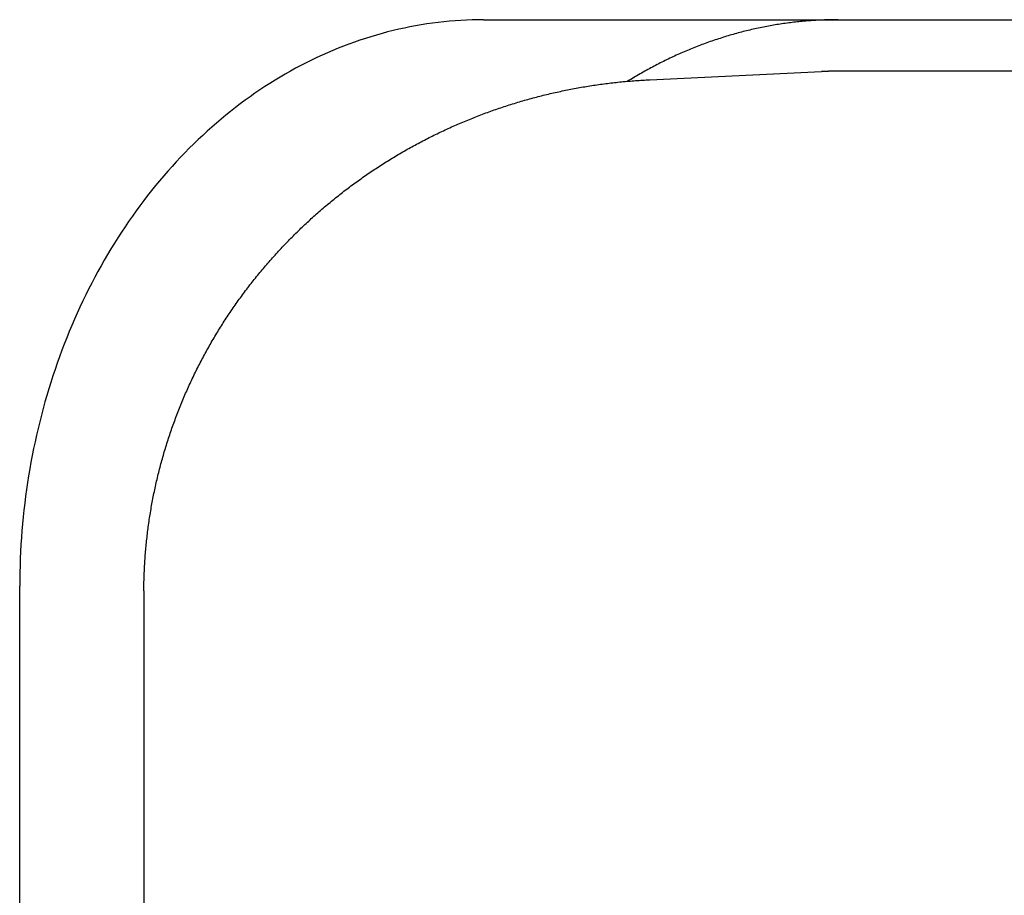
# Model space of a CAD drawing. Extents: x 637 to 3230, y 885 to 2745.
# Tile 70 of 151: x 2168 to 2177, y 2166 to 2175. Entities that reach past the tile are written whole.
import ezdxf

# ---------------------------------------------------------------- set-up
doc = ezdxf.new("R2010")
doc.units = 0
doc.layers.add('KF_GRAVIS_15_LEFT', color=7, linetype='CONTINUOUS')

# ---------------------------------------------------------------- blocks, each defined once
blk = doc.blocks.new('*U13')
at = {"layer": 'KF_GRAVIS_15_LEFT'}
for p, q in [((-44.3418, -78.5), (-36.7983, -78.5)), ((-42.7296, -79.0829), (-41.0608, -79.0038)), ((-16.3243, -79), (-40.9017, -79)), ((-48.8471, -90), (-48.8471, -84)), ((-47.6415, -84.108), (-47.6415, -89.892))]:
    blk.add_line(p, q, dxfattribs=at)
for points in [[(-44.3418, -78.5, 0), (-44.3971, -78.5004, 0), (-44.4523, -78.5017, 0), (-44.5076, -78.5037, 0), (-44.5628, -78.5066, 0), (-44.618, -78.5104, 0), (-44.6732, -78.5149, 0), (-44.7283, -78.5203, 0), (-44.7834, -78.5265, 0), (-44.8384, -78.5335, 0), (-44.8933, -78.5414, 0), (-44.9481, -78.55, 0), (-45.0028, -78.5595, 0), (-45.0575, -78.5698, 0), (-45.112, -78.581, 0), (-45.1664, -78.5929, 0), (-45.2207, -78.6057, 0), (-45.2749, -78.6193, 0), (-45.3289, -78.6336, 0), (-45.3828, -78.6488, 0), (-45.4365, -78.6648, 0), (-45.49, -78.6816, 0), (-45.5434, -78.6992, 0), (-45.5966, -78.7176, 0), (-45.6496, -78.7368, 0), (-45.7024, -78.7568, 0), (-45.755, -78.7776, 0), (-45.8074, -78.7992, 0), (-45.8596, -78.8215, 0), (-45.9115, -78.8446, 0), (-45.9632, -78.8685, 0), (-46.0147, -78.8932, 0), (-46.0659, -78.9187, 0), (-46.1168, -78.9449, 0), (-46.1675, -78.9718, 0), (-46.2179, -78.9996, 0), (-46.2681, -79.0281, 0), (-46.3179, -79.0573, 0), (-46.3674, -79.0873, 0), (-46.4167, -79.118, 0), (-46.4656, -79.1494, 0), (-46.5142, -79.1816, 0), (-46.5624, -79.2145, 0), (-46.6104, -79.2481, 0), (-46.658, -79.2825, 0), (-46.7052, -79.3175, 0), (-46.7521, -79.3533, 0), (-46.7986, -79.3898, 0), (-46.8448, -79.4269, 0), (-46.8906, -79.4648, 0), (-46.936, -79.5033, 0), (-46.981, -79.5425, 0), (-47.0256, -79.5824, 0), (-47.0698, -79.6229, 0), (-47.1136, -79.6641, 0), (-47.157, -79.7059, 0), (-47.1999, -79.7484, 0), (-47.2425, -79.7916, 0), (-47.2845, -79.8354, 0), (-47.3262, -79.8797, 0), (-47.3674, -79.9248, 0), (-47.4081, -79.9704, 0), (-47.4484, -80.0166, 0), (-47.4882, -80.0635, 0), (-47.5275, -80.1109, 0), (-47.5664, -80.1589, 0), (-47.6048, -80.2075, 0), (-47.6426, -80.2567, 0), (-47.68, -80.3064, 0), (-47.7169, -80.3567, 0), (-47.7533, -80.4075, 0), (-47.7891, -80.4589, 0), (-47.8244, -80.5108, 0), (-47.8593, -80.5633, 0), (-47.8935, -80.6162, 0), (-47.9273, -80.6697, 0), (-47.9605, -80.7237, 0), (-47.9932, -80.7781, 0), (-48.0253, -80.8331, 0), (-48.0568, -80.8885, 0), (-48.0878, -80.9444, 0), (-48.1183, -81.0007, 0), (-48.1481, -81.0575, 0), (-48.1774, -81.1148, 0), (-48.2061, -81.1724, 0), (-48.2343, -81.2305, 0), (-48.2618, -81.2891, 0), (-48.2888, -81.348, 0), (-48.3151, -81.4073, 0), (-48.3409, -81.467, 0), (-48.3661, -81.5271, 0), (-48.3906, -81.5876, 0), (-48.4146, -81.6484, 0), (-48.4379, -81.7096, 0), (-48.4606, -81.7712, 0), (-48.4827, -81.833, 0), (-48.5042, -81.8952, 0), (-48.525, -81.9578, 0), (-48.5452, -82.0206, 0), (-48.5648, -82.0837, 0), (-48.5837, -82.1471, 0), (-48.6021, -82.2108, 0), (-48.6197, -82.2748, 0), (-48.6367, -82.339, 0), (-48.6531, -82.4034, 0), (-48.6688, -82.4681, 0), (-48.6839, -82.5331, 0), (-48.6983, -82.5982, 0), (-48.7121, -82.6636, 0), (-48.7252, -82.7292, 0), (-48.7376, -82.7949, 0), (-48.7494, -82.8609, 0), (-48.7605, -82.927, 0), (-48.771, -82.9933, 0), (-48.7808, -83.0597, 0), (-48.7899, -83.1263, 0), (-48.7983, -83.193, 0), (-48.8061, -83.2598, 0), (-48.8132, -83.3267, 0), (-48.8197, -83.3938, 0), (-48.8254, -83.4609, 0), (-48.8305, -83.5281, 0), (-48.8349, -83.5954, 0), (-48.8386, -83.6627, 0), (-48.8417, -83.7301, 0), (-48.8441, -83.7976, 0), (-48.8458, -83.865, 0), (-48.8468, -83.9325, 0), (-48.8471, -84, 0)], [(-40.9003, -78.5, 0), (-40.9169, -78.5, 0), (-40.9334, -78.5001, 0), (-40.95, -78.5003, 0), (-40.9665, -78.5006, 0), (-40.9831, -78.5009, 0), (-40.9996, -78.5013, 0), (-41.0162, -78.5018, 0), (-41.0327, -78.5024, 0), (-41.0493, -78.503, 0), (-41.0658, -78.5037, 0), (-41.0824, -78.5045, 0), (-41.0989, -78.5053, 0), (-41.1155, -78.5063, 0), (-41.132, -78.5073, 0), (-41.1485, -78.5084, 0), (-41.1651, -78.5095, 0), (-41.1816, -78.5107, 0), (-41.1981, -78.512, 0), (-41.2146, -78.5134, 0), (-41.2311, -78.5148, 0), (-41.2476, -78.5164, 0), (-41.2641, -78.518, 0), (-41.2806, -78.5196, 0), (-41.2971, -78.5214, 0), (-41.3136, -78.5232, 0), (-41.3301, -78.5251, 0), (-41.3466, -78.527, 0), (-41.3631, -78.5291, 0), (-41.3795, -78.5312, 0), (-41.396, -78.5334, 0), (-41.4124, -78.5356, 0), (-41.4289, -78.538, 0), (-41.4453, -78.5404, 0), (-41.4617, -78.5429, 0), (-41.4782, -78.5454, 0), (-41.4946, -78.5481, 0), (-41.511, -78.5508, 0), (-41.5274, -78.5535, 0), (-41.5438, -78.5564, 0), (-41.5602, -78.5593, 0), (-41.5765, -78.5623, 0), (-41.5929, -78.5654, 0), (-41.6092, -78.5685, 0), (-41.6256, -78.5717, 0), (-41.6419, -78.575, 0), (-41.6582, -78.5784, 0), (-41.6746, -78.5818, 0), (-41.6909, -78.5853, 0), (-41.7072, -78.5889, 0), (-41.7234, -78.5926, 0), (-41.7397, -78.5963, 0), (-41.756, -78.6001, 0), (-41.7722, -78.604, 0), (-41.7885, -78.6079, 0), (-41.8047, -78.6119, 0), (-41.8209, -78.616, 0), (-41.8371, -78.6202, 0), (-41.8533, -78.6244, 0), (-41.8695, -78.6288, 0), (-41.8856, -78.6331, 0), (-41.9018, -78.6376, 0), (-41.9179, -78.6421, 0), (-41.934, -78.6467, 0), (-41.9501, -78.6514, 0), (-41.9662, -78.6561, 0), (-41.9823, -78.661, 0), (-41.9984, -78.6659, 0), (-42.0144, -78.6708, 0), (-42.0304, -78.6758, 0), (-42.0465, -78.681, 0), (-42.0625, -78.6861, 0), (-42.0785, -78.6914, 0), (-42.0944, -78.6967, 0), (-42.1104, -78.7021, 0), (-42.1263, -78.7076, 0), (-42.1422, -78.7131, 0), (-42.1581, -78.7187, 0), (-42.174, -78.7244, 0), (-42.1899, -78.7301, 0), (-42.2058, -78.7359, 0), (-42.2216, -78.7418, 0), (-42.2374, -78.7478, 0), (-42.2532, -78.7538, 0), (-42.269, -78.7599, 0), (-42.2848, -78.7661, 0), (-42.3005, -78.7724, 0), (-42.3162, -78.7787, 0), (-42.3319, -78.7851, 0), (-42.3476, -78.7915, 0), (-42.3633, -78.798, 0), (-42.3789, -78.8046, 0), (-42.3946, -78.8113, 0), (-42.4102, -78.8181, 0), (-42.4258, -78.8249, 0), (-42.4413, -78.8317, 0), (-42.4569, -78.8387, 0), (-42.4724, -78.8457, 0), (-42.4879, -78.8528, 0), (-42.5034, -78.8599, 0), (-42.5189, -78.8672, 0), (-42.5343, -78.8745, 0), (-42.5497, -78.8818, 0), (-42.5651, -78.8893, 0), (-42.5805, -78.8968, 0), (-42.5958, -78.9043, 0), (-42.6112, -78.912, 0), (-42.6265, -78.9197, 0), (-42.6417, -78.9275, 0), (-42.657, -78.9353, 0), (-42.6722, -78.9432, 0), (-42.6874, -78.9512, 0), (-42.7026, -78.9593, 0), (-42.7178, -78.9674, 0), (-42.7329, -78.9756, 0), (-42.748, -78.9838, 0), (-42.7631, -78.9921, 0), (-42.7782, -79.0005, 0), (-42.7932, -79.009, 0), (-42.8082, -79.0175, 0), (-42.8232, -79.0261, 0), (-42.8382, -79.0348, 0), (-42.8531, -79.0435, 0), (-42.868, -79.0523, 0), (-42.8829, -79.0611, 0), (-42.8977, -79.0701, 0), (-42.9126, -79.0791, 0), (-42.9274, -79.0881, 0), (-42.9421, -79.0973, 0)], [(-40.9017, -79, 0), (-40.903, -79, 0), (-40.9042, -79, 0), (-40.9054, -79, 0), (-40.9067, -79, 0), (-40.9079, -79, 0), (-40.9092, -79, 0), (-40.9104, -79, 0), (-40.9117, -79, 0), (-40.9129, -79, 0), (-40.9141, -79, 0), (-40.9154, -79, 0), (-40.9166, -79, 0), (-40.9179, -79, 0), (-40.9191, -79, 0), (-40.9204, -79.0001, 0), (-40.9216, -79.0001, 0), (-40.9228, -79.0001, 0), (-40.9241, -79.0001, 0), (-40.9253, -79.0001, 0), (-40.9266, -79.0001, 0), (-40.9278, -79.0001, 0), (-40.9291, -79.0001, 0), (-40.9303, -79.0001, 0), (-40.9315, -79.0001, 0), (-40.9328, -79.0001, 0), (-40.934, -79.0002, 0), (-40.9353, -79.0002, 0), (-40.9365, -79.0002, 0), (-40.9378, -79.0002, 0), (-40.939, -79.0002, 0), (-40.9402, -79.0002, 0), (-40.9415, -79.0002, 0), (-40.9427, -79.0003, 0), (-40.944, -79.0003, 0), (-40.9452, -79.0003, 0), (-40.9465, -79.0003, 0), (-40.9477, -79.0003, 0), (-40.9489, -79.0003, 0), (-40.9502, -79.0004, 0), (-40.9514, -79.0004, 0), (-40.9527, -79.0004, 0), (-40.9539, -79.0004, 0), (-40.9552, -79.0004, 0), (-40.9564, -79.0004, 0), (-40.9576, -79.0005, 0), (-40.9589, -79.0005, 0), (-40.9601, -79.0005, 0), (-40.9614, -79.0005, 0), (-40.9626, -79.0006, 0), (-40.9639, -79.0006, 0), (-40.9651, -79.0006, 0), (-40.9663, -79.0006, 0), (-40.9676, -79.0006, 0), (-40.9688, -79.0007, 0), (-40.9701, -79.0007, 0), (-40.9713, -79.0007, 0), (-40.9726, -79.0007, 0), (-40.9738, -79.0008, 0), (-40.975, -79.0008, 0), (-40.9763, -79.0008, 0), (-40.9775, -79.0009, 0), (-40.9788, -79.0009, 0), (-40.98, -79.0009, 0), (-40.9813, -79.0009, 0), (-40.9825, -79.001, 0), (-40.9837, -79.001, 0), (-40.985, -79.001, 0), (-40.9862, -79.0011, 0), (-40.9875, -79.0011, 0), (-40.9887, -79.0011, 0), (-40.99, -79.0012, 0), (-40.9912, -79.0012, 0), (-40.9924, -79.0012, 0), (-40.9937, -79.0013, 0), (-40.9949, -79.0013, 0), (-40.9962, -79.0013, 0), (-40.9974, -79.0014, 0), (-40.9987, -79.0014, 0), (-40.9999, -79.0014, 0), (-41.0011, -79.0015, 0), (-41.0024, -79.0015, 0), (-41.0036, -79.0015, 0), (-41.0049, -79.0016, 0), (-41.0061, -79.0016, 0), (-41.0074, -79.0017, 0), (-41.0086, -79.0017, 0), (-41.0098, -79.0017, 0), (-41.0111, -79.0018, 0), (-41.0123, -79.0018, 0), (-41.0136, -79.0019, 0), (-41.0148, -79.0019, 0), (-41.0161, -79.0019, 0), (-41.0173, -79.002, 0), (-41.0185, -79.002, 0), (-41.0198, -79.0021, 0), (-41.021, -79.0021, 0), (-41.0223, -79.0022, 0), (-41.0235, -79.0022, 0), (-41.0247, -79.0023, 0), (-41.026, -79.0023, 0), (-41.0272, -79.0023, 0), (-41.0285, -79.0024, 0), (-41.0297, -79.0024, 0), (-41.031, -79.0025, 0), (-41.0322, -79.0025, 0), (-41.0334, -79.0026, 0), (-41.0347, -79.0026, 0), (-41.0359, -79.0027, 0), (-41.0372, -79.0027, 0), (-41.0384, -79.0028, 0), (-41.0397, -79.0028, 0), (-41.0409, -79.0029, 0), (-41.0421, -79.0029, 0), (-41.0434, -79.003, 0), (-41.0446, -79.003, 0), (-41.0459, -79.0031, 0), (-41.0471, -79.0032, 0), (-41.0483, -79.0032, 0), (-41.0496, -79.0033, 0), (-41.0508, -79.0033, 0), (-41.0521, -79.0034, 0), (-41.0533, -79.0034, 0), (-41.0546, -79.0035, 0), (-41.0558, -79.0035, 0), (-41.057, -79.0036, 0), (-41.0583, -79.0037, 0), (-41.0595, -79.0037, 0), (-41.0608, -79.0038, 0)], [(-47.6413, -84.0441, 0), (-47.6412, -84.0268, 0), (-47.641, -84.0095, 0), (-47.6408, -83.9922, 0), (-47.6405, -83.9749, 0), (-47.6401, -83.9575, 0), (-47.6397, -83.9402, 0), (-47.6392, -83.9229, 0), (-47.6386, -83.9056, 0), (-47.638, -83.8883, 0), (-47.6373, -83.871, 0), (-47.6366, -83.8537, 0), (-47.6358, -83.8364, 0), (-47.6349, -83.8191, 0), (-47.634, -83.8018, 0), (-47.633, -83.7845, 0), (-47.632, -83.7672, 0), (-47.6309, -83.7499, 0), (-47.6297, -83.7327, 0), (-47.6284, -83.7154, 0), (-47.6272, -83.6981, 0), (-47.6258, -83.6808, 0), (-47.6244, -83.6636, 0), (-47.6229, -83.6463, 0), (-47.6213, -83.6291, 0), (-47.6197, -83.6118, 0), (-47.6181, -83.5946, 0), (-47.6163, -83.5774, 0), (-47.6145, -83.5601, 0), (-47.6127, -83.5429, 0), (-47.6108, -83.5257, 0), (-47.6088, -83.5085, 0), (-47.6068, -83.4913, 0), (-47.6047, -83.4741, 0), (-47.6025, -83.4569, 0), (-47.6003, -83.4398, 0), (-47.598, -83.4226, 0), (-47.5957, -83.4054, 0), (-47.5933, -83.3883, 0), (-47.5908, -83.3712, 0), (-47.5883, -83.354, 0), (-47.5857, -83.3369, 0), (-47.583, -83.3198, 0), (-47.5803, -83.3027, 0), (-47.5775, -83.2856, 0), (-47.5747, -83.2685, 0), (-47.5718, -83.2514, 0), (-47.5689, -83.2344, 0), (-47.5659, -83.2173, 0), (-47.5628, -83.2003, 0), (-47.5597, -83.1833, 0), (-47.5565, -83.1662, 0), (-47.5532, -83.1492, 0), (-47.5499, -83.1322, 0), (-47.5465, -83.1153, 0), (-47.5431, -83.0983, 0), (-47.5396, -83.0813, 0), (-47.536, -83.0644, 0), (-47.5324, -83.0475, 0), (-47.5287, -83.0305, 0), (-47.525, -83.0136, 0), (-47.5212, -82.9968, 0), (-47.5173, -82.9799, 0), (-47.5134, -82.963, 0), (-47.5095, -82.9462, 0), (-47.5054, -82.9293, 0), (-47.5013, -82.9125, 0), (-47.4972, -82.8957, 0), (-47.4929, -82.8789, 0), (-47.4887, -82.8621, 0), (-47.4843, -82.8454, 0), (-47.4799, -82.8287, 0), (-47.4755, -82.8119, 0), (-47.471, -82.7952, 0), (-47.4664, -82.7785, 0), (-47.4618, -82.7618, 0), (-47.4571, -82.7452, 0), (-47.4523, -82.7285, 0), (-47.4475, -82.7119, 0), (-47.4426, -82.6953, 0), (-47.4377, -82.6787, 0), (-47.4327, -82.6622, 0), (-47.4277, -82.6456, 0), (-47.4226, -82.6291, 0), (-47.4174, -82.6126, 0), (-47.4122, -82.5961, 0), (-47.4069, -82.5796, 0), (-47.4016, -82.5631, 0), (-47.3962, -82.5467, 0), (-47.3907, -82.5303, 0), (-47.3852, -82.5139, 0), (-47.3796, -82.4975, 0), (-47.374, -82.4812, 0), (-47.3683, -82.4648, 0), (-47.3625, -82.4485, 0), (-47.3567, -82.4322, 0), (-47.3508, -82.4159, 0), (-47.3449, -82.3997, 0), (-47.3389, -82.3835, 0), (-47.3329, -82.3673, 0), (-47.3268, -82.3511, 0), (-47.3206, -82.3349, 0), (-47.3144, -82.3188, 0), (-47.3082, -82.3027, 0), (-47.3018, -82.2866, 0), (-47.2955, -82.2705, 0), (-47.289, -82.2544, 0), (-47.2825, -82.2384, 0), (-47.276, -82.2224, 0), (-47.2694, -82.2064, 0), (-47.2627, -82.1905, 0), (-47.256, -82.1746, 0), (-47.2492, -82.1587, 0), (-47.2424, -82.1428, 0), (-47.2355, -82.1269, 0), (-47.2285, -82.1111, 0), (-47.2215, -82.0953, 0), (-47.2145, -82.0795, 0), (-47.2074, -82.0637, 0), (-47.2002, -82.048, 0), (-47.193, -82.0323, 0), (-47.1857, -82.0166, 0), (-47.1784, -82.001, 0), (-47.171, -81.9853, 0), (-47.1636, -81.9697, 0), (-47.1561, -81.9542, 0), (-47.1485, -81.9386, 0), (-47.1409, -81.9231, 0), (-47.1333, -81.9076, 0), (-47.1255, -81.8922, 0), (-47.1178, -81.8767, 0), (-47.11, -81.8613, 0), (-47.1021, -81.8459, 0), (-47.0942, -81.8306, 0), (-47.0862, -81.8152, 0), (-47.0782, -81.7999, 0), (-47.0701, -81.7847, 0), (-47.0619, -81.7694, 0), (-47.0537, -81.7542, 0), (-47.0455, -81.739, 0), (-47.0372, -81.7239, 0), (-47.0289, -81.7088, 0), (-47.0205, -81.6937, 0), (-47.012, -81.6786, 0), (-47.0035, -81.6636, 0), (-46.9949, -81.6486, 0), (-46.9863, -81.6336, 0), (-46.9777, -81.6187, 0), (-46.969, -81.6037, 0), (-46.9602, -81.5889, 0), (-46.9514, -81.574, 0), (-46.9425, -81.5592, 0), (-46.9336, -81.5444, 0), (-46.9246, -81.5297, 0), (-46.9156, -81.5149, 0), (-46.9065, -81.5002, 0), (-46.8974, -81.4856, 0), (-46.8882, -81.4709, 0), (-46.879, -81.4564, 0), (-46.8697, -81.4418, 0), (-46.8604, -81.4273, 0), (-46.851, -81.4128, 0), (-46.8416, -81.3983, 0), (-46.8321, -81.3839, 0), (-46.8226, -81.3695, 0), (-46.813, -81.3551, 0), (-46.8034, -81.3408, 0), (-46.7937, -81.3265, 0), (-46.784, -81.3122, 0), (-46.7743, -81.298, 0), (-46.7644, -81.2838, 0), (-46.7546, -81.2697, 0), (-46.7446, -81.2555, 0), (-46.7347, -81.2415, 0), (-46.7247, -81.2274, 0), (-46.7146, -81.2134, 0), (-46.7045, -81.1994, 0), (-46.6943, -81.1855, 0), (-46.6841, -81.1716, 0), (-46.6739, -81.1577, 0), (-46.6636, -81.1439, 0), (-46.6532, -81.1301, 0), (-46.6428, -81.1163, 0), (-46.6324, -81.1026, 0), (-46.6219, -81.0889, 0), (-46.6113, -81.0752, 0), (-46.6007, -81.0616, 0), (-46.5901, -81.0481, 0), (-46.5794, -81.0345, 0), (-46.5687, -81.021, 0), (-46.5579, -81.0076, 0), (-46.5471, -80.9941, 0), (-46.5362, -80.9807, 0), (-46.5253, -80.9674, 0), (-46.5144, -80.9541, 0), (-46.5034, -80.9408, 0), (-46.4923, -80.9276, 0), (-46.4812, -80.9144, 0), (-46.4701, -80.9012, 0), (-46.4589, -80.8881, 0), (-46.4477, -80.875, 0), (-46.4364, -80.862, 0), (-46.4251, -80.849, 0), (-46.4138, -80.836, 0), (-46.4024, -80.8231, 0), (-46.3909, -80.8102, 0), (-46.3794, -80.7974, 0), (-46.3679, -80.7846, 0), (-46.3563, -80.7718, 0), (-46.3447, -80.7591, 0), (-46.333, -80.7464, 0), (-46.3213, -80.7338, 0), (-46.3096, -80.7212, 0), (-46.2978, -80.7086, 0), (-46.286, -80.6961, 0), (-46.2741, -80.6836, 0), (-46.2622, -80.6711, 0), (-46.2502, -80.6587, 0), (-46.2382, -80.6464, 0), (-46.2262, -80.6341, 0), (-46.2141, -80.6218, 0), (-46.202, -80.6096, 0), (-46.1898, -80.5974, 0), (-46.1776, -80.5852, 0), (-46.1654, -80.5731, 0), (-46.1531, -80.561, 0), (-46.1407, -80.549, 0), (-46.1284, -80.537, 0), (-46.116, -80.5251, 0), (-46.1035, -80.5132, 0), (-46.091, -80.5013, 0), (-46.0785, -80.4895, 0), (-46.0659, -80.4777, 0), (-46.0533, -80.466, 0), (-46.0407, -80.4543, 0), (-46.028, -80.4427, 0), (-46.0153, -80.4311, 0), (-46.0025, -80.4195, 0), (-45.9897, -80.408, 0), (-45.9769, -80.3965, 0), (-45.964, -80.3851, 0), (-45.9511, -80.3737, 0), (-45.9381, -80.3624, 0), (-45.9252, -80.3511, 0), (-45.9121, -80.3399, 0), (-45.8991, -80.3286, 0), (-45.886, -80.3175, 0), (-45.8728, -80.3064, 0), (-45.8597, -80.2953, 0), (-45.8464, -80.2843, 0), (-45.8332, -80.2733, 0), (-45.8199, -80.2624, 0), (-45.8066, -80.2515, 0), (-45.7932, -80.2406, 0), (-45.7798, -80.2298, 0), (-45.7664, -80.2191, 0), (-45.7529, -80.2083, 0), (-45.7394, -80.1977, 0), (-45.7259, -80.1871, 0), (-45.7123, -80.1765, 0), (-45.6987, -80.166, 0), (-45.6851, -80.1555, 0), (-45.6714, -80.1451, 0), (-45.6577, -80.1347, 0), (-45.644, -80.1243, 0), (-45.6302, -80.114, 0), (-45.6164, -80.1038, 0), (-45.6025, -80.0936, 0), (-45.5886, -80.0834, 0), (-45.5747, -80.0733, 0), (-45.5608, -80.0633, 0), (-45.5468, -80.0533, 0), (-45.5328, -80.0433, 0), (-45.5187, -80.0334, 0), (-45.5047, -80.0235, 0), (-45.4906, -80.0137, 0), (-45.4764, -80.0039, 0), (-45.4622, -79.9942, 0), (-45.448, -79.9845, 0), (-45.4338, -79.9749, 0), (-45.4195, -79.9653, 0), (-45.4052, -79.9558, 0), (-45.3909, -79.9463, 0), (-45.3765, -79.9368, 0), (-45.3621, -79.9274, 0), (-45.3477, -79.9181, 0), (-45.3332, -79.9088, 0), (-45.3188, -79.8995, 0), (-45.3042, -79.8903, 0), (-45.2897, -79.8812, 0), (-45.2751, -79.8721, 0), (-45.2605, -79.863, 0), (-45.2459, -79.854, 0), (-45.2312, -79.8451, 0), (-45.2165, -79.8362, 0), (-45.2018, -79.8273, 0), (-45.187, -79.8185, 0), (-45.1723, -79.8097, 0), (-45.1575, -79.801, 0), (-45.1426, -79.7924, 0), (-45.1278, -79.7838, 0), (-45.1129, -79.7752, 0), (-45.0979, -79.7667, 0), (-45.083, -79.7582, 0), (-45.068, -79.7498, 0), (-45.053, -79.7414, 0), (-45.038, -79.7331, 0), (-45.0229, -79.7249, 0), (-45.0078, -79.7166, 0), (-44.9927, -79.7085, 0), (-44.9776, -79.7003, 0), (-44.9624, -79.6923, 0), (-44.9472, -79.6843, 0), (-44.932, -79.6763, 0), (-44.9168, -79.6684, 0), (-44.9015, -79.6605, 0), (-44.8862, -79.6527, 0), (-44.8709, -79.6449, 0), (-44.8556, -79.6372, 0), (-44.8402, -79.6295, 0), (-44.8248, -79.6219, 0), (-44.8094, -79.6144, 0), (-44.7939, -79.6068, 0), (-44.7785, -79.5994, 0), (-44.763, -79.592, 0), (-44.7475, -79.5846, 0), (-44.7319, -79.5773, 0), (-44.7164, -79.57, 0), (-44.7008, -79.5628, 0), (-44.6852, -79.5557, 0), (-44.6696, -79.5486, 0), (-44.6539, -79.5415, 0), (-44.6382, -79.5345, 0), (-44.6225, -79.5275, 0), (-44.6068, -79.5206, 0), (-44.5911, -79.5138, 0), (-44.5753, -79.507, 0), (-44.5595, -79.5002, 0), (-44.5437, -79.4936, 0), (-44.5279, -79.4869, 0), (-44.512, -79.4803, 0), (-44.4962, -79.4738, 0), (-44.4803, -79.4673, 0), (-44.4644, -79.4609, 0), (-44.4484, -79.4545, 0), (-44.4325, -79.4481, 0), (-44.4165, -79.4419, 0), (-44.4005, -79.4356, 0), (-44.3845, -79.4295, 0), (-44.3685, -79.4233, 0), (-44.3524, -79.4173, 0), (-44.3363, -79.4112, 0), (-44.3202, -79.4053, 0), (-44.3041, -79.3994, 0), (-44.288, -79.3935, 0), (-44.2718, -79.3877, 0), (-44.2557, -79.3819, 0), (-44.2395, -79.3762, 0), (-44.2233, -79.3706, 0), (-44.2071, -79.365, 0), (-44.1908, -79.3595, 0), (-44.1746, -79.354, 0), (-44.1583, -79.3485, 0), (-44.142, -79.3432, 0), (-44.1257, -79.3378, 0), (-44.1094, -79.3325, 0), (-44.093, -79.3273, 0), (-44.0767, -79.3222, 0), (-44.0603, -79.317, 0), (-44.0439, -79.312, 0), (-44.0275, -79.307, 0), (-44.0111, -79.302, 0), (-43.9946, -79.2971, 0), (-43.9782, -79.2923, 0), (-43.9617, -79.2875, 0), (-43.9452, -79.2827, 0), (-43.9287, -79.278, 0), (-43.9122, -79.2734, 0), (-43.8957, -79.2688, 0), (-43.8791, -79.2643, 0), (-43.8626, -79.2598, 0), (-43.846, -79.2554, 0), (-43.8294, -79.251, 0), (-43.8128, -79.2467, 0), (-43.7962, -79.2424, 0), (-43.7796, -79.2382, 0), (-43.7629, -79.2341, 0), (-43.7463, -79.23, 0), (-43.7296, -79.2259, 0), (-43.7129, -79.2219, 0), (-43.6962, -79.218, 0), (-43.6795, -79.2141, 0), (-43.6628, -79.2102, 0), (-43.6461, -79.2065, 0), (-43.6293, -79.2027, 0), (-43.6126, -79.1991, 0), (-43.5958, -79.1955, 0), (-43.5791, -79.1919, 0), (-43.5623, -79.1884, 0), (-43.5455, -79.1849, 0), (-43.5287, -79.1815, 0), (-43.5118, -79.1782, 0), (-43.495, -79.1749, 0), (-43.4782, -79.1716, 0), (-43.4613, -79.1685, 0), (-43.4445, -79.1653, 0), (-43.4276, -79.1622, 0), (-43.4107, -79.1592, 0), (-43.3938, -79.1563, 0), (-43.3769, -79.1533, 0), (-43.36, -79.1505, 0), (-43.3431, -79.1477, 0), (-43.3262, -79.1449, 0), (-43.3092, -79.1422, 0), (-43.2923, -79.1396, 0), (-43.2753, -79.137, 0), (-43.2584, -79.1344, 0), (-43.2414, -79.132, 0), (-43.2244, -79.1295, 0), (-43.2075, -79.1272, 0), (-43.1905, -79.1248, 0), (-43.1735, -79.1226, 0), (-43.1565, -79.1204, 0), (-43.1395, -79.1182, 0), (-43.1224, -79.1161, 0), (-43.1054, -79.1141, 0), (-43.0884, -79.1121, 0), (-43.0714, -79.1101, 0), (-43.0543, -79.1083, 0), (-43.0373, -79.1064, 0), (-43.0202, -79.1047, 0), (-43.0032, -79.1029, 0), (-42.9861, -79.1013, 0), (-42.969, -79.0997, 0), (-42.9519, -79.0981, 0), (-42.9349, -79.0966, 0), (-42.9178, -79.0952, 0), (-42.9007, -79.0938, 0), (-42.8836, -79.0925, 0), (-42.8665, -79.0912, 0), (-42.8494, -79.09, 0), (-42.8323, -79.0888, 0), (-42.8152, -79.0877, 0), (-42.7981, -79.0866, 0), (-42.781, -79.0856, 0), (-42.7638, -79.0847, 0), (-42.7467, -79.0838, 0), (-42.7296, -79.0829, 0)], [(-47.6413, -84.0441, 0), (-47.6413, -84.0446, 0), (-47.6413, -84.0451, 0), (-47.6413, -84.0456, 0), (-47.6413, -84.0461, 0), (-47.6413, -84.0466, 0), (-47.6413, -84.0471, 0), (-47.6413, -84.0476, 0), (-47.6413, -84.0481, 0), (-47.6413, -84.0486, 0), (-47.6413, -84.0491, 0), (-47.6413, -84.0496, 0), (-47.6413, -84.0501, 0), (-47.6413, -84.0506, 0), (-47.6413, -84.0511, 0), (-47.6413, -84.0516, 0), (-47.6413, -84.0521, 0), (-47.6413, -84.0526, 0), (-47.6413, -84.0531, 0), (-47.6414, -84.0536, 0), (-47.6414, -84.0541, 0), (-47.6414, -84.0546, 0), (-47.6414, -84.0551, 0), (-47.6414, -84.0556, 0), (-47.6414, -84.0561, 0), (-47.6414, -84.0566, 0), (-47.6414, -84.0571, 0), (-47.6414, -84.0576, 0), (-47.6414, -84.0581, 0), (-47.6414, -84.0586, 0), (-47.6414, -84.0591, 0), (-47.6414, -84.0596, 0), (-47.6414, -84.0601, 0), (-47.6414, -84.0606, 0), (-47.6414, -84.0611, 0), (-47.6414, -84.0616, 0), (-47.6414, -84.0621, 0), (-47.6414, -84.0626, 0), (-47.6414, -84.0631, 0), (-47.6414, -84.0636, 0), (-47.6414, -84.0641, 0), (-47.6414, -84.0646, 0), (-47.6414, -84.0651, 0), (-47.6414, -84.0656, 0), (-47.6414, -84.0661, 0), (-47.6414, -84.0666, 0), (-47.6414, -84.0671, 0), (-47.6414, -84.0676, 0), (-47.6414, -84.0681, 0), (-47.6414, -84.0686, 0), (-47.6414, -84.0691, 0), (-47.6414, -84.0696, 0), (-47.6414, -84.0701, 0), (-47.6414, -84.0706, 0), (-47.6414, -84.0711, 0), (-47.6414, -84.0716, 0), (-47.6414, -84.0721, 0), (-47.6414, -84.0726, 0), (-47.6414, -84.0731, 0), (-47.6414, -84.0736, 0), (-47.6414, -84.0741, 0), (-47.6414, -84.0746, 0), (-47.6414, -84.0751, 0), (-47.6414, -84.0756, 0), (-47.6414, -84.0761, 0), (-47.6414, -84.0766, 0), (-47.6414, -84.0771, 0), (-47.6414, -84.0776, 0), (-47.6414, -84.0781, 0), (-47.6414, -84.0786, 0), (-47.6414, -84.0791, 0), (-47.6414, -84.0796, 0), (-47.6414, -84.0801, 0), (-47.6414, -84.0806, 0), (-47.6414, -84.081, 0), (-47.6414, -84.0815, 0), (-47.6414, -84.082, 0), (-47.6414, -84.0825, 0), (-47.6414, -84.083, 0), (-47.6414, -84.0835, 0), (-47.6414, -84.084, 0), (-47.6414, -84.0845, 0), (-47.6414, -84.085, 0), (-47.6414, -84.0855, 0), (-47.6414, -84.086, 0), (-47.6414, -84.0865, 0), (-47.6414, -84.087, 0), (-47.6414, -84.0875, 0), (-47.6414, -84.088, 0), (-47.6414, -84.0885, 0), (-47.6414, -84.089, 0), (-47.6414, -84.0895, 0), (-47.6414, -84.09, 0), (-47.6415, -84.0905, 0), (-47.6415, -84.091, 0), (-47.6415, -84.0915, 0), (-47.6415, -84.092, 0), (-47.6415, -84.0925, 0), (-47.6415, -84.093, 0), (-47.6415, -84.0935, 0), (-47.6415, -84.094, 0), (-47.6415, -84.0945, 0), (-47.6415, -84.095, 0), (-47.6415, -84.0955, 0), (-47.6415, -84.096, 0), (-47.6415, -84.0965, 0), (-47.6415, -84.097, 0), (-47.6415, -84.0975, 0), (-47.6415, -84.098, 0), (-47.6415, -84.0985, 0), (-47.6415, -84.099, 0), (-47.6415, -84.0995, 0), (-47.6415, -84.1, 0), (-47.6415, -84.1005, 0), (-47.6415, -84.101, 0), (-47.6415, -84.1015, 0), (-47.6415, -84.102, 0), (-47.6415, -84.1025, 0), (-47.6415, -84.103, 0), (-47.6415, -84.1035, 0), (-47.6415, -84.104, 0), (-47.6415, -84.1045, 0), (-47.6415, -84.105, 0), (-47.6415, -84.1055, 0), (-47.6415, -84.106, 0), (-47.6415, -84.1065, 0), (-47.6415, -84.107, 0), (-47.6415, -84.1075, 0), (-47.6415, -84.108, 0)]]:
    blk.add_polyline3d(points, dxfattribs=at)

msp = doc.modelspace()

# ---------------------------------------------------------------- block references
at = {"layer": 'KF_GRAVIS_15_LEFT'}
msp.add_blockref('*U13', (2216.5665, 2253.1013), dxfattribs=at)

doc.saveas('drawing.dxf')
